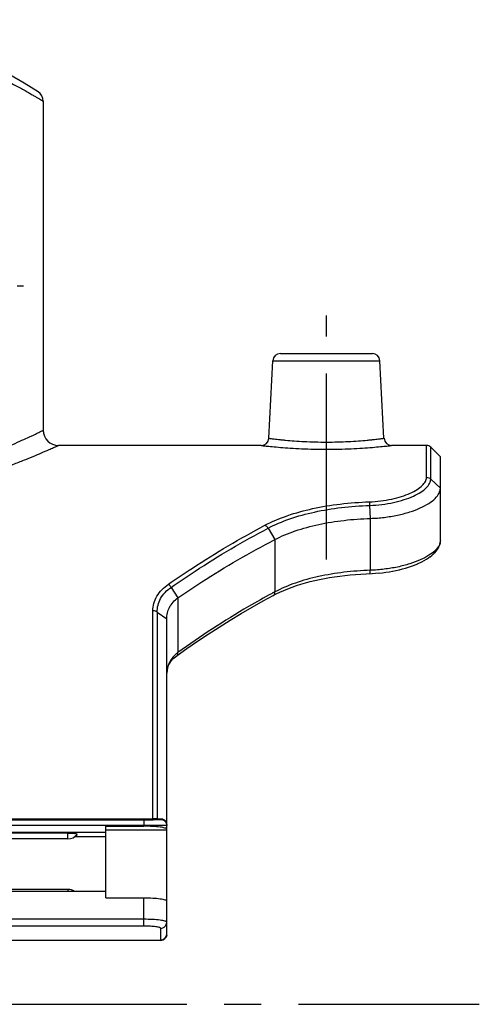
# Model space of a CAD drawing. Header units: millimetres. Extents: x 0 to 1000, y 0 to 1000.
# Tile 2 of 3: x 530 to 590, y 384 to 513. Entities that reach past the tile are written whole.
import ezdxf

# ---------------------------------------------------------------- set-up
doc = ezdxf.new("R2010")
doc.units = ezdxf.units.MM
doc.header["$LTSCALE"] = 65.185185
doc.linetypes.add('CENTER', pattern=[0.6, 0.375, -0.075, 0.075, -0.075])
for name, color, linetype in [('ACHSEN_S', 7, 'CONTINUOUS'), ('FASEN', 7, 'CONTINUOUS'), ('FLAECHEN', 7, 'CONTINUOUS'), ('KOERPER', 7, 'CONTINUOUS'), ('KONST.EL_MIT_GEO', 7, 'CONTINUOUS')]:
    doc.layers.add(name, color=color, linetype=linetype)

msp = doc.modelspace()

# ---------------------------------------------------------------- linework, layer by layer
at = {"layer": 'ACHSEN_S', "color": 40, "linetype": 'CENTER'}
msp.add_line((409.88, 383.9), (590.12, 383.9), dxfattribs=at)
at = {"layer": 'FASEN', "color": 7, "linetype": 'Continuous'}
for p, q in [((585, 455.9), (583.73, 457.17)), ((585, 451.79), (585, 455.9))]:
    msp.add_line(p, q, dxfattribs=at)
for points, knots in [([(575.78, 447.81), (576.4, 447.83), (577.6, 447.92), (579.33, 448.2), (580.91, 448.61), (582.3, 449.13), (583.43, 449.72), (584.29, 450.36), (584.85, 451.05), (585, 451.56), (585, 451.79)], [0, 0, 0, 0, 0.172717, 0.339211, 0.49434, 0.63378, 0.754395, 0.854432, 0.934554, 1, 1, 1, 1]), ([(563.21, 445.02), (564.08, 445.47), (565.97, 446.25), (569.04, 447.08), (572.35, 447.6), (574.63, 447.77), (575.78, 447.81)], [0, 0, 0, 0, 0.226029, 0.471951, 0.732698, 1, 1, 1, 1]), ([(550.46, 437.38), (551.5, 438.08), (555.63, 440.82), (559.93, 443.31), (563.21, 445.02)], [0, 0, 0, 0, 0.253334, 1, 1, 1, 1]), ([(549, 434.58), (549, 434.85), (549.06, 435.38), (549.34, 436.13), (549.82, 436.82), (550.23, 437.2), (550.46, 437.38)], [0, 0, 0, 0, 0.24156, 0.484519, 0.735454, 1, 1, 1, 1])]:
    msp.add_open_spline(points, degree=3, knots=knots, dxfattribs=at)
at = {"layer": 'FLAECHEN', "color": 7, "linetype": 'Continuous'}
msp.add_line((532.75, 502.67), (532.75, 459.4), dxfattribs=at)
at = {"layer": 'KOERPER', "color": 40, "linetype": 'CENTER'}
for p, q in [((500, 478.4), (530.17, 478.4)), ((570, 442.4), (570, 474.5))]:
    msp.add_line(p, q, dxfattribs=at)
at = {"layer": 'KOERPER', "color": 7, "linetype": 'Continuous'}
for p, q in [((561.42, 457.4), (534.75, 457.4)), ((583.17, 457.4), (578.58, 457.4)), ((536, 405.66), (522.24, 405.66)), ((536, 405.66), (536, 406.43)), ((536, 399.02), (522.33, 399.02)), ((536, 399.02), (536, 398.75))]:
    msp.add_line(p, q, dxfattribs=at)
for centre, start, end in [((536, 407.16), 270, 322.7584), ((536, 397.52), 55.1335, 90)]:
    msp.add_arc(centre, 1.5, start, end, dxfattribs=at)
msp.add_open_spline([(536, 406.43), (536.08, 406.43), (536.25, 406.42), (536.48, 406.41), (536.69, 406.4), (536.88, 406.38), (537.02, 406.35), (537.12, 406.33), (537.17, 406.3), (537.19, 406.29), (537.2, 406.27), (537.2, 406.26), (537.19, 406.25)], degree=3, knots=[0, 0, 0, 0, 0.199572, 0.390695, 0.565129, 0.715621, 0.835971, 0.921721, 0.951033, 0.971777, 0.986088, 1, 1, 1, 1], dxfattribs=at)
at = {"layer": 'KONST.EL_MIT_GEO', "color": 7, "linetype": 'Continuous'}
for p, q in [((563.95, 469.5), (576.05, 469.5)), ((562.42, 458.35), (562.95, 468.55)), ((562.95, 468.55), (577.05, 468.55)), ((577.58, 458.35), (577.05, 468.55)), ((583.17, 453.21), (583.17, 457.4)), ((583.73, 452.99), (583.73, 457.17)), ((583.73, 452.99), (585, 451.79)), ((585, 444.88), (585, 451.79)), ((575.69, 449.52), (575.78, 447.81)), ((575.78, 447.81), (575.78, 440.98)), ((562.32, 446.51), (563.21, 445.02)), ((563.21, 445.02), (563.21, 438.13)), ((584.8, 444.05), (584.89, 444.26)), ((583.66, 442.77), (583.89, 442.95)), ((583.88, 442.94), (584.1, 443.13)), ((584.09, 443.12), (584.28, 443.31)), ((584.27, 443.3), (584.44, 443.5)), ((584.44, 443.49), (584.59, 443.68)), ((584.58, 443.67), (584.71, 443.87)), ((584.7, 443.86), (584.81, 444.06)), ((581.19, 441.52), (581.58, 441.66)), ((581.56, 441.66), (581.93, 441.81)), ((581.91, 441.8), (582.26, 441.96)), ((582.25, 441.95), (582.58, 442.11)), ((582.57, 442.1), (582.88, 442.27)), ((582.87, 442.26), (583.16, 442.44)), ((583.15, 442.43), (583.43, 442.6)), ((583.42, 442.6), (583.67, 442.78)), ((575.23, 440.53), (576.03, 440.56)), ((576.02, 440.56), (576.48, 440.59)), ((576.46, 440.59), (576.93, 440.63)), ((576.92, 440.62), (577.39, 440.67)), ((577.37, 440.67), (577.84, 440.73)), ((577.82, 440.73), (578.29, 440.8)), ((578.27, 440.79), (578.73, 440.87)), ((578.72, 440.87), (579.17, 440.96)), ((579.15, 440.96), (579.6, 441.06)), ((579.58, 441.05), (580.02, 441.16)), ((580, 441.16), (580.43, 441.28)), ((580.41, 441.27), (580.82, 441.4)), ((580.81, 441.39), (581.21, 441.53)), ((549.56, 438.74), (550.46, 437.38)), ((550.46, 437.38), (550.46, 430.18)), ((547.17, 408.3), (547.17, 435.65)), ((547.73, 435.47), (549, 434.58)), ((547.73, 435.47), (547.73, 408.31)), ((549, 397.59), (549, 434.58)), ((513.2, 408.3), (547.17, 408.3)), ((525, 408.18), (546, 408.18)), ((546, 408.18), (546, 407.32)), ((547.73, 408.31), (548.2, 408.31)), ((548.2, 408.22), (548.2, 408.31)), ((525, 407.48), (546, 407.48)), ((541, 407.32), (546, 407.32)), ((541, 397.9), (541, 407.32)), ((549, 406.79), (541, 406.79)), ((536, 406.43), (523.46, 406.43)), ((541, 406.48), (525, 406.48)), ((536.88, 405.95), (541, 405.95)), ((541, 398.75), (525, 398.75)), ((541, 397.9), (546, 397.9)), ((546, 394.18), (546, 397.9)), ((549, 393.11), (549, 397.51)), ((546, 395.08), (525, 395.08)), ((546, 394.18), (525, 394.18)), ((548.2, 392.31), (548.2, 393.89)), ((451.8, 392.34), (548.2, 392.34)), ((451.8, 392.34), (548.2, 392.34)), ((548.2, 392.31), (522.8, 392.31))]:
    msp.add_line(p, q, dxfattribs=at)
for points in [[(584.89, 444.25), (584.94, 444.44), (584.98, 444.62), (585, 444.81), (585, 444.88)], [(584.89, 444.26), (584.95, 444.45), (584.98, 444.63), (585, 444.81)], [(563.02, 437.68), (563.38, 437.87), (563.88, 438.11), (564.4, 438.34), (564.94, 438.56), (565.49, 438.77), (566.06, 438.97), (566.64, 439.15), (567.24, 439.32), (567.85, 439.49), (568.47, 439.64), (569.11, 439.78), (569.75, 439.9), (570.41, 440.02), (571.08, 440.13), (571.75, 440.22), (572.43, 440.31), (573.13, 440.38), (573.82, 440.44), (574.53, 440.49), (575.23, 440.53)], [(550.37, 429.79), (551.64, 430.69), (553.04, 431.65), (554.46, 432.6), (555.89, 433.52), (557.33, 434.42), (558.77, 435.29), (560.23, 436.14), (561.69, 436.96), (563.02, 437.68)], [(549, 427.35), (549, 427.46), (549.02, 427.67), (549.05, 427.88), (549.1, 428.08), (549.16, 428.27), (549.24, 428.46), (549.33, 428.64), (549.43, 428.82), (549.55, 428.99), (549.68, 429.16), (549.82, 429.32), (549.97, 429.47), (550.14, 429.61), (550.31, 429.75), (550.37, 429.79)]]:
    msp.add_lwpolyline(points, dxfattribs=at)
for centre, radius, start, end in [((500, 454.4), 59, 57.0793, 122.9207), ((531.25, 502.67), 1.5, 0, 57.0792), ((563.95, 468.5), 1, 90, 177), ((576.05, 468.5), 1, 3, 90), ((534.75, 459.4), 2, 180, 270), ((561.42, 458.4), 1, 269.9992, 357.0002), ((578.58, 458.4), 1, 182.9999, 270.0003), ((583.17, 456.6), 0.8, 45, 90), ((612.36, 345.87), 104.54, 118.0425, 118.2497), ((553.03, 426.79), 4.25, 127.2135, 132.2463), ((548.2, 393.14), 0.8, 270, 360), ((548.2, 393.11), 0.8, 270, 360), ((548.21, 393.14), 0.791, 350.0112, 355.0278), ((548.22, 393.14), 0.784, 355.025, 359.9928), ((548.88, 393.11), 0.117, 353.3565, 359.9876)]:
    msp.add_arc(centre, radius, start, end, dxfattribs=at)
for points, knots in [([(500, 511.9), (502.17, 511.9), (506.43, 511.68), (511.63, 510.88), (515.54, 509.98), (518.27, 509.22), (520.8, 508.39), (523.13, 507.51), (525.24, 506.63), (527.12, 505.76), (528.53, 505.05), (529.53, 504.53), (530.18, 504.17), (530.77, 503.84), (531.28, 503.55), (531.71, 503.29), (532.07, 503.08), (532.33, 502.93), (532.49, 502.83), (532.58, 502.77), (532.65, 502.73), (532.7, 502.7), (532.73, 502.68), (532.74, 502.67), (532.75, 502.67), (532.75, 502.67)], [0, 0, 0, 0, 0.188963, 0.370664, 0.456839, 0.538994, 0.616548, 0.688939, 0.75559, 0.815868, 0.869063, 0.89276, 0.914379, 0.933812, 0.950947, 0.965673, 0.977888, 0.987497, 0.9913, 0.994422, 0.996858, 0.998602, 0.999213, 0.99965, 1, 1, 1, 1]), ([(508.22, 451.49), (509.94, 451.73), (513.23, 452.32), (517.9, 453.52), (521.47, 454.67), (524.05, 455.61), (525.77, 456.28), (527.32, 456.92), (528.7, 457.52), (529.88, 458.05), (530.75, 458.45), (531.34, 458.72), (531.71, 458.9), (532.02, 459.04), (532.27, 459.17), (532.47, 459.27), (532.6, 459.33), (532.68, 459.37), (532.72, 459.38), (532.74, 459.4), (532.75, 459.4), (532.75, 459.4)], [0, 0, 0, 0, 0.200489, 0.387824, 0.5579, 0.635215, 0.706671, 0.771703, 0.829731, 0.880164, 0.92242, 0.940309, 0.955954, 0.969298, 0.98029, 0.988886, 0.995052, 0.997215, 0.998762, 0.99969, 1, 1, 1, 1]), ([(508.72, 449.7), (510.52, 449.93), (513.98, 450.49), (518.89, 451.65), (522.67, 452.76), (525.42, 453.68), (527.25, 454.33), (528.91, 454.96), (530.39, 455.54), (531.66, 456.06), (532.59, 456.46), (533.23, 456.73), (533.62, 456.9), (533.96, 457.05), (534.23, 457.17), (534.45, 457.27), (534.59, 457.33), (534.67, 457.37), (534.71, 457.38), (534.74, 457.4), (534.75, 457.4), (534.75, 457.4)], [0, 0, 0, 0, 0.199045, 0.385629, 0.555583, 0.633025, 0.7047, 0.770018, 0.828372, 0.879143, 0.921724, 0.939762, 0.955543, 0.969006, 0.9801, 0.988778, 0.995003, 0.997188, 0.99875, 0.999687, 1, 1, 1, 1]), ([(561.42, 457.4), (561.43, 457.4), (561.49, 457.39), (561.61, 457.38), (561.82, 457.35), (562.1, 457.32), (562.46, 457.29), (563.09, 457.23), (564.02, 457.14), (565.31, 457.05), (567.32, 456.94), (570, 456.88), (572.68, 456.94), (574.69, 457.05), (575.98, 457.14), (576.91, 457.23), (577.54, 457.29), (577.9, 457.32), (578.18, 457.35), (578.39, 457.38), (578.51, 457.39), (578.57, 457.4), (578.58, 457.4)], [0, 0, 0, 0, 0.002448, 0.009762, 0.02186, 0.038607, 0.059818, 0.085265, 0.147764, 0.223583, 0.309778, 0.5, 0.690222, 0.776418, 0.852236, 0.914736, 0.940182, 0.961393, 0.97814, 0.990238, 0.997552, 1, 1, 1, 1]), ([(562.42, 458.35), (562.42, 458.35), (562.43, 458.35), (562.46, 458.34), (562.5, 458.34), (562.57, 458.33), (562.65, 458.32), (562.79, 458.3), (563.01, 458.27), (563.33, 458.23), (563.71, 458.19), (564.15, 458.14), (564.85, 458.08), (565.83, 458), (567.13, 457.91), (568.54, 457.86), (570, 457.84), (571.46, 457.86), (572.87, 457.91), (574.17, 458), (575.15, 458.08), (575.85, 458.14), (576.29, 458.19), (576.67, 458.23), (576.99, 458.27), (577.21, 458.3), (577.35, 458.32), (577.43, 458.33), (577.5, 458.34), (577.54, 458.34), (577.57, 458.35), (577.58, 458.35), (577.58, 458.35)], [0, 0, 0, 0, 0.000606, 0.002419, 0.005434, 0.009647, 0.015044, 0.021611, 0.038188, 0.059209, 0.084463, 0.113705, 0.146648, 0.222355, 0.30872, 0.402468, 0.5, 0.597532, 0.69128, 0.777645, 0.853352, 0.886295, 0.915537, 0.940791, 0.961812, 0.978389, 0.984956, 0.990353, 0.994566, 0.997581, 0.999394, 1, 1, 1, 1]), ([(575.64, 449.99), (576.15, 450.01), (577.14, 450.09), (578.56, 450.32), (579.86, 450.66), (580.98, 451.08), (581.9, 451.56), (582.59, 452.08), (583.04, 452.62), (583.17, 453.03), (583.17, 453.21)], [0, 0, 0, 0, 0.175823, 0.344203, 0.500289, 0.639922, 0.759952, 0.858732, 0.937025, 1, 1, 1, 1]), ([(575.69, 449.52), (576.23, 449.54), (577.29, 449.62), (578.81, 449.88), (580.2, 450.24), (581.4, 450.69), (582.39, 451.21), (583.12, 451.77), (583.6, 452.35), (583.73, 452.79), (583.73, 452.99)], [0, 0, 0, 0, 0.175241, 0.343214, 0.49913, 0.638821, 0.75906, 0.858101, 0.936655, 1, 1, 1, 1]), ([(583.17, 453.21), (583.27, 453.21), (583.48, 453.17), (583.66, 453.06), (583.73, 452.99)], [0, 0, 0, 0, 0.503821, 1, 1, 1, 1]), ([(561.92, 446.9), (562.86, 447.4), (564.92, 448.26), (568.25, 449.17), (571.87, 449.76), (574.37, 449.95), (575.64, 449.99)], [0, 0, 0, 0, 0.2256, 0.470053, 0.730032, 1, 1, 1, 1]), ([(562.32, 446.51), (563.23, 447), (565.24, 447.84), (568.49, 448.72), (572.01, 449.3), (574.45, 449.48), (575.69, 449.52)], [0, 0, 0, 0, 0.2259, 0.470458, 0.730321, 1, 1, 1, 1]), ([(575.64, 449.99), (575.65, 449.96), (575.67, 449.81), (575.68, 449.65), (575.69, 449.52)], [0, 0, 0, 0, 0.179617, 1, 1, 1, 1]), ([(549.21, 439.14), (550.25, 439.86), (554.37, 442.64), (558.65, 445.18), (561.92, 446.9)], [0, 0, 0, 0, 0.255678, 1, 1, 1, 1]), ([(561.92, 446.9), (561.96, 446.89), (562.12, 446.79), (562.24, 446.64), (562.32, 446.51)], [0, 0, 0, 0, 0.22793, 1, 1, 1, 1]), ([(549.56, 438.74), (550.61, 439.47), (554.74, 442.25), (559.04, 444.79), (562.32, 446.51)], [0, 0, 0, 0, 0.255613, 1, 1, 1, 1]), ([(585, 444.88), (585, 444.67), (584.89, 444.32), (584.61, 443.91), (584.19, 443.44), (583.44, 442.89), (582.3, 442.31), (580.92, 441.79), (579.34, 441.38), (577.6, 441.1), (576.4, 441), (575.78, 440.98)], [0, 0, 0, 0, 0.062016, 0.098822, 0.140582, 0.240165, 0.361224, 0.501562, 0.657692, 0.82538, 1, 1, 1, 1]), ([(575.78, 440.98), (574.62, 440.94), (572.34, 440.77), (569.03, 440.23), (565.97, 439.4), (564.08, 438.59), (563.21, 438.13)], [0, 0, 0, 0, 0.268789, 0.528212, 0.773038, 1, 1, 1, 1]), ([(575.75, 440.55), (575.75, 440.55), (575.76, 440.56), (575.77, 440.58), (575.77, 440.62), (575.78, 440.7), (575.78, 440.82), (575.78, 440.92), (575.78, 440.98)], [0, 0, 0, 0, 0.024339, 0.077884, 0.162871, 0.278439, 0.593407, 1, 1, 1, 1]), ([(547.17, 435.65), (547.17, 435.98), (547.27, 436.65), (547.82, 437.94), (548.61, 438.73), (549.21, 439.14)], [0, 0, 0, 0, 0.237089, 0.478291, 1, 1, 1, 1]), ([(549.56, 438.74), (549.55, 438.79), (549.49, 438.89), (549.37, 439.02), (549.26, 439.1), (549.21, 439.14)], [0, 0, 0, 0, 0.26125, 0.644027, 1, 1, 1, 1]), ([(547.73, 435.47), (547.73, 435.78), (547.81, 436.41), (548.3, 437.62), (549.01, 438.36), (549.56, 438.74)], [0, 0, 0, 0, 0.238321, 0.479942, 1, 1, 1, 1]), ([(562.88, 437.95), (561.83, 437.39), (557.56, 435), (553.46, 432.33), (550.46, 430.18)], [0, 0, 0, 0, 0.244202, 1, 1, 1, 1]), ([(563.02, 437.68), (563.09, 437.72), (563.2, 437.86), (563.22, 438.04), (563.21, 438.13)], [0, 0, 0, 0, 0.44476, 1, 1, 1, 1]), ([(547.73, 435.47), (547.7, 435.5), (547.53, 435.62), (547.32, 435.65), (547.17, 435.65)], [0, 0, 0, 0, 0.24165, 1, 1, 1, 1]), ([(550.37, 429.79), (550.41, 429.82), (550.49, 429.96), (550.48, 430.1), (550.46, 430.18)], [0, 0, 0, 0, 0.433303, 1, 1, 1, 1]), ([(550.18, 429.94), (549.83, 429.62), (549.24, 428.86), (549.02, 427.93), (549, 427.47)], [0, 0, 0, 0, 0.512153, 1, 1, 1, 1]), ([(546, 408.18), (546.14, 408.18), (546.43, 408.18), (546.83, 408.18), (547.21, 408.18), (547.54, 408.19), (547.78, 408.19), (547.94, 408.2), (548.03, 408.2), (548.1, 408.21), (548.15, 408.21), (548.18, 408.21), (548.2, 408.21), (548.2, 408.22)], [0, 0, 0, 0, 0.196022, 0.384266, 0.557373, 0.708657, 0.832433, 0.88254, 0.924166, 0.956946, 0.9806, 0.994936, 1, 1, 1, 1]), ([(547.73, 408.31), (547.69, 408.3), (547.51, 408.3), (547.32, 408.3), (547.17, 408.3)], [0, 0, 0, 0, 0.210888, 1, 1, 1, 1]), ([(548.2, 408.31), (548.29, 408.32), (548.47, 408.29), (548.74, 408.15), (548.95, 407.88), (549, 407.64), (549, 407.52)], [0, 0, 0, 0, 0.207632, 0.440374, 0.712151, 1, 1, 1, 1]), ([(548.2, 408.22), (548.4, 408.22), (548.83, 408.05), (549, 407.62), (549, 407.42)], [0, 0, 0, 0, 0.500027, 1, 1, 1, 1]), ([(546, 407.48), (546.37, 407.48), (546.91, 407.48), (547.6, 407.47), (548.04, 407.47), (548.41, 407.46), (548.69, 407.45), (548.87, 407.44), (548.96, 407.43), (548.99, 407.42), (548.99, 407.42)], [0, 0, 0, 0, 0.370482, 0.538932, 0.687984, 0.812388, 0.90782, 0.971026, 0.989857, 1, 1, 1, 1]), ([(549, 406.93), (549, 406.96), (548.95, 407.01), (548.86, 407.05), (548.71, 407.1), (548.47, 407.16), (547.92, 407.24), (547.09, 407.31), (546.38, 407.32), (546, 407.32)], [0, 0, 0, 0, 0.031168, 0.057443, 0.091823, 0.184764, 0.307799, 0.625977, 1, 1, 1, 1]), ([(548.99, 407.42), (549, 407.42), (549, 407.42), (549, 407.42), (549, 407.42)], [0, 0, 0, 0, 0.650714, 1, 1, 1, 1]), ([(546, 397.9), (546.38, 397.9), (547.09, 397.89), (547.92, 397.82), (548.47, 397.74), (548.71, 397.68), (548.86, 397.63), (548.95, 397.59), (549, 397.55), (549, 397.51)], [0, 0, 0, 0, 0.374023, 0.692201, 0.815236, 0.908177, 0.942557, 0.968832, 1, 1, 1, 1]), ([(549, 394.69), (549, 394.72), (548.95, 394.77), (548.86, 394.81), (548.71, 394.86), (548.47, 394.91), (547.92, 395), (547.09, 395.06), (546.38, 395.08), (546, 395.08)], [0, 0, 0, 0, 0.031168, 0.057443, 0.091823, 0.184764, 0.307799, 0.625977, 1, 1, 1, 1]), ([(548.2, 393.89), (548.2, 393.92), (548.14, 393.97), (548.01, 394.01), (547.81, 394.06), (547.41, 394.12), (546.8, 394.17), (546.28, 394.18), (546, 394.18)], [0, 0, 0, 0, 0.031171, 0.091707, 0.18466, 0.307711, 0.625931, 1, 1, 1, 1]), ([(548.2, 393.89), (548.3, 393.89), (548.51, 393.94), (548.78, 394.11), (548.96, 394.38), (549, 394.58), (549, 394.69)], [0, 0, 0, 0, 0.25101, 0.501403, 0.750975, 1, 1, 1, 1]), ([(548.99, 393), (548.96, 392.82), (548.76, 392.48), (548.38, 392.34), (548.2, 392.34)], [0, 0, 0, 0, 0.498668, 1, 1, 1, 1])]:
    msp.add_open_spline(points, degree=3, knots=knots, dxfattribs=at)

doc.saveas('drawing.dxf')
